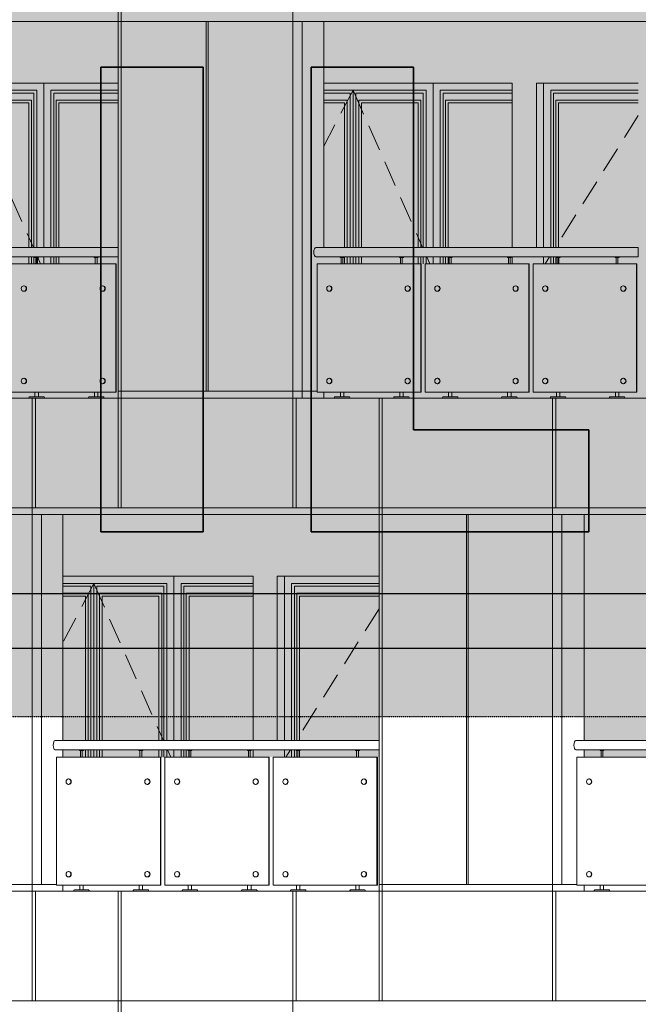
# Model space of a CAD drawing. Header units: millimetres. Extents: x 653421 to 888490, y -587092 to -202040.
# Tile 42 of 63: x 794705 to 799223, y -299101 to -291913. Entities that reach past the tile are written whole.
import ezdxf

# ---------------------------------------------------------------- set-up
doc = ezdxf.new("R2010")
doc.units = ezdxf.units.MM
doc.header["$LTSCALE"] = 0.05
doc.linetypes.add('DASHED', pattern=[19.05, 12.7, -6.35])
doc.linetypes.add('HIDDEN2', pattern=[0.1875, 0.125, -0.0625])
doc.layers.get('0').update_dxf_attribs({"lineweight": 0})
for name, color, linetype, lineweight in [('011 Dimension', 16, 'Continuous', 9), ('013 Door & Window', 48, 'Continuous', 9), ('A-Elev', 111, 'Continuous', 25)]:
    doc.layers.add(name, color=color, linetype=linetype, lineweight=lineweight)
doc.layers.add('A-20--T--WALLS', color=4, linetype='HIDDEN2')
pattern_1 = [(82.5, (607665.26, -236775.77), (-71.47627, 66.950698), [0, -77.216, 0, -86.36, 0, -82.55]), (52.5, (607665.26, -236775.77), (-37.802186, 164.94657), [0, -41.656, 0, -69.596, 0, -26.67]), (12.5, (607621.08, -236819.95), (111.659965, 112.066462), [0, -25.4, 0, -91.44, 0, -119.38]), (2.5, (607621.08, -236819.95), (76.45622, 139.51016), [0, -12.7, 0, -59.944, 0, -68.58])]

# ---------------------------------------------------------------- blocks, each defined once
blk = doc.blocks.new('A$C752A412A')
for p, q in [((-2243.7, 820, -0.4), (-2246.9, 820, -0.4)), ((-1673.6, 820, -0.4), (-1676.8, 820, -0.4)), ((-1457.9, 820, -0.4), (-1461, 820, -0.4)), ((-888.8, 820, -0.4), (-892, 820, -0.4)), ((-673.5, 820, -0.4), (-676.6, 820, -0.4)), ((-105.4, 820, -0.4), (-108.5, 820, -0.4)), ((-2246.9, 780, -0.4), (-2243.7, 780, -0.4)), ((-1676.8, 780, -0.4), (-1673.6, 780, -0.4)), ((-1461, 780, -0.4), (-1457.9, 780, -0.4)), ((-892, 780, -0.4), (-888.8, 780, -0.4)), ((-676.6, 780, -0.4), (-673.5, 780, -0.4)), ((-108.5, 780, -0.4), (-105.4, 780, -0.4)), ((-2243.7, 144.8, -0.4), (-2246.9, 144.8, -0.4)), ((-1673.6, 144.8, -0.4), (-1676.8, 144.8, -0.4)), ((-1457.9, 144.8, -0.4), (-1461, 144.8, -0.4)), ((-888.8, 144.8, -0.4), (-892, 144.8, -0.4)), ((-673.5, 144.8, -0.4), (-676.6, 144.8, -0.4)), ((-105.4, 144.8, -0.4), (-108.5, 144.8, -0.4)), ((-2246.9, 104.8, -0.4), (-2243.7, 104.8, -0.4)), ((-1676.8, 104.8, -0.4), (-1673.6, 104.8, -0.4)), ((-1461, 104.8, -0.4), (-1457.9, 104.8, -0.4)), ((-892, 104.8, -0.4), (-888.8, 104.8, -0.4)), ((-676.6, 104.8, -0.4), (-673.5, 104.8, -0.4)), ((-108.5, 104.8, -0.4), (-105.4, 104.8, -0.4))]:
    blk.add_line(p, q)
at = {"color": 195}
blk.add_lwpolyline([(-2343, 1031.6), (0, 1031.6), (0, 1100), (-2343, 1100)], dxfattribs=at)
at = {"lineweight": 0, "elevation": -0.4}
for points in [[(-2137.7, 1031.6), (-2137.7, 1027.5), (-2166.2, 1027.5), (-2166.2, 1031.6), (-2137.7, 1031.6)], [(-1706.8, 1031.6), (-1706.8, 1027.5), (-1735.3, 1027.5), (-1735.3, 1031.6), (-1706.8, 1031.6)], [(-1351.8, 1031.6), (-1351.8, 1027.5), (-1380.3, 1027.5), (-1380.3, 1031.6), (-1351.8, 1031.6)], [(-921.6, 1031.6), (-921.6, 1027.5), (-950.1, 1027.5), (-950.1, 1031.6), (-921.6, 1031.6)], [(-567.2, 1031.6), (-567.2, 1027.5), (-595.7, 1027.5), (-595.7, 1031.6), (-567.2, 1031.6)], [(-137.8, 1031.6), (-137.8, 1027.5), (-166.3, 1027.5), (-166.3, 1031.6), (-137.8, 1031.6)]]:
    blk.add_lwpolyline(points, close=True, dxfattribs=at)
for points in [[(-2158.9, 1027.5), (-2158.9, 980)], [(-2145.9, 1027.5), (-2145.9, 980)], [(-1728, 1027.5), (-1728, 980)], [(-1715, 1027.5), (-1715, 980)], [(-1373, 1027.5), (-1373, 980)], [(-1360, 1027.5), (-1360, 980)], [(-942.8, 1027.5), (-942.8, 980)], [(-929.8, 1027.5), (-929.8, 980)], [(-588.4, 1027.5), (-588.4, 980)], [(-575.4, 1027.5), (-575.4, 980)], [(-159, 1027.5), (-159, 980)], [(-146, 1027.5), (-146, 980)], [(-2164.4, 44.8), (-2164.4, 10)], [(-2139.6, 44.8), (-2139.6, 10)], [(-1733.4, 44.8), (-1733.4, 10)], [(-1708.6, 44.8), (-1708.6, 10)], [(-1378.4, 44.8), (-1378.4, 10)], [(-1353.6, 44.8), (-1353.6, 10)], [(-948.3, 44.8), (-948.3, 10)], [(-923.4, 44.8), (-923.4, 10)], [(-593.9, 44.8), (-593.9, 10)], [(-569.1, 44.8), (-569.1, 10)], [(-164.5, 44.8), (-164.5, 10)], [(-139.6, 44.8), (-139.6, 10)]]:
    blk.add_lwpolyline(points, dxfattribs=at)
for points in [[(-2095.4, 0), (-2208.5, 0), (-2208.2, 5.6, -0.39896), (-2203.6, 10), (-2100.4, 10, -0.39896), (-2095.7, 5.6), (-2095.4, 0)], [(-1664.5, 0), (-1777.6, 0), (-1777.3, 5.6, -0.39896), (-1772.7, 10), (-1669.4, 10, -0.39896), (-1664.8, 5.6), (-1664.5, 0)], [(-1309.5, 0), (-1422.6, 0), (-1422.3, 5.6, -0.39896), (-1417.7, 10), (-1314.4, 10, -0.39896), (-1309.8, 5.6), (-1309.5, 0)], [(-879.3, 0), (-992.4, 0), (-992.1, 5.6, -0.39896), (-987.5, 10), (-884.2, 10, -0.39896), (-879.6, 5.6), (-879.3, 0)], [(-524.9, 0), (-638, 0), (-637.7, 5.6, -0.39896), (-633.1, 10), (-529.9, 10, -0.39896), (-525.2, 5.6), (-524.9, 0)], [(-95.5, 0), (-208.6, 0), (-208.3, 5.6, -0.39896), (-203.7, 10), (-100.4, 10, -0.39896), (-95.8, 5.6), (-95.5, 0)]]:
    blk.add_lwpolyline(points, format="xyb", close=True, dxfattribs=at)
at = {"color": 195}
blk.add_ellipse((-2343, 1065.8, -0.4), major_axis=(0, -34.2), ratio=0.393092, start_param=3.141593, end_param=6.283185, dxfattribs=at)
for centre in [(-2246.9, 800, -0.4), (-1676.8, 800, -0.4), (-1461, 800, -0.4), (-892, 800, -0.4), (-676.6, 800, -0.4), (-108.5, 800, -0.4), (-2246.9, 124.8, -0.4), (-1676.8, 124.8, -0.4), (-1461, 124.8, -0.4), (-892, 124.8, -0.4), (-676.6, 124.8, -0.4), (-108.5, 124.8, -0.4)]:
    blk.add_ellipse(centre, major_axis=(0, -20), ratio=0.890967)
for centre in [(-2243.7, 800, -0.4), (-1673.6, 800, -0.4), (-1457.9, 800, -0.4), (-888.8, 800, -0.4), (-673.5, 800, -0.4), (-105.4, 800, -0.4), (-2243.7, 124.8, -0.4), (-1673.6, 124.8, -0.4), (-1457.9, 124.8, -0.4), (-888.8, 124.8, -0.4), (-673.5, 124.8, -0.4), (-105.4, 124.8, -0.4)]:
    blk.add_ellipse(centre, major_axis=(0, 20), ratio=0.862095, start_param=3.141593, end_param=6.283185)
at = {"layer": '011 Dimension', "color": 135, "lineweight": 0, "elevation": -0.4}
for points in [[(-1580.5, 980), (-2334.8, 980), (-2334.8, 44.8), (-1580.5, 44.8), (-1580.5, 980)], [(-1580.5, 44.8), (-1576.8, 44.8), (-1576.8, 980), (-1580.5, 980), (-1580.5, 44.8)], [(-795.8, 980), (-1548.8, 980), (-1548.8, 44.8), (-795.8, 44.8), (-795.8, 980)], [(-795.8, 980), (-792.1, 980), (-792.1, 44.8), (-795.8, 44.8)], [(-12.5, 980), (-764.2, 980), (-764.2, 44.8), (-12.5, 44.8), (-12.5, 980)], [(-8.6, 980), (-12.5, 980), (-12.5, 44.8), (-8.7, 44.8), (-8.7, 980)]]:
    blk.add_lwpolyline(points, close=True, dxfattribs=at)
blk = doc.blocks.new('A$C3D8D73C7')
for p, q in [((-2264.9, 820, -0.4), (-2268, 820, -0.4)), ((-1690.1, 820, -0.4), (-1693.2, 820, -0.4)), ((-1472.6, 820, -0.4), (-1475.7, 820, -0.4)), ((-898.7, 820, -0.4), (-901.9, 820, -0.4)), ((-681.6, 820, -0.4), (-684.7, 820, -0.4)), ((-108.7, 820, -0.4), (-111.9, 820, -0.4)), ((-2268, 780, -0.4), (-2264.9, 780, -0.4)), ((-1693.2, 780, -0.4), (-1690.1, 780, -0.4)), ((-1475.7, 780, -0.4), (-1472.6, 780, -0.4)), ((-901.9, 780, -0.4), (-898.7, 780, -0.4)), ((-684.7, 780, -0.4), (-681.6, 780, -0.4)), ((-111.9, 780, -0.4), (-108.7, 780, -0.4)), ((-2264.9, 144.8, -0.4), (-2268, 144.8, -0.4)), ((-1690.1, 144.8, -0.4), (-1693.2, 144.8, -0.4)), ((-1472.6, 144.8, -0.4), (-1475.7, 144.8, -0.4)), ((-898.7, 144.8, -0.4), (-901.9, 144.8, -0.4)), ((-681.6, 144.8, -0.4), (-684.7, 144.8, -0.4)), ((-108.7, 144.8, -0.4), (-111.9, 144.8, -0.4)), ((-2268, 104.8, -0.4), (-2264.9, 104.8, -0.4)), ((-1693.2, 104.8, -0.4), (-1690.1, 104.8, -0.4)), ((-1475.7, 104.8, -0.4), (-1472.6, 104.8, -0.4)), ((-901.9, 104.8, -0.4), (-898.7, 104.8, -0.4)), ((-684.7, 104.8, -0.4), (-681.6, 104.8, -0.4)), ((-111.9, 104.8, -0.4), (-108.7, 104.8, -0.4))]:
    blk.add_line(p, q)
at = {"color": 195}
blk.add_lwpolyline([(-2367.2, 1031.6), (0, 1031.6), (0, 1100), (-2367.2, 1100)], dxfattribs=at)
at = {"lineweight": 0, "elevation": -0.4}
for points in [[(-2159.5, 1031.6), (-2159.5, 1027.5), (-2188, 1027.5), (-2188, 1031.6), (-2159.5, 1031.6)], [(-1725, 1031.6), (-1725, 1027.5), (-1753.5, 1027.5), (-1753.5, 1031.6), (-1725, 1031.6)], [(-1367.1, 1031.6), (-1367.1, 1027.5), (-1395.6, 1027.5), (-1395.6, 1031.6), (-1367.1, 1031.6)], [(-933.3, 1031.6), (-933.3, 1027.5), (-961.8, 1027.5), (-961.8, 1031.6), (-933.3, 1031.6)], [(-576, 1031.6), (-576, 1027.5), (-604.5, 1027.5), (-604.5, 1031.6), (-576, 1031.6)], [(-142.9, 1031.6), (-142.9, 1027.5), (-171.4, 1027.5), (-171.4, 1031.6), (-142.9, 1031.6)]]:
    blk.add_lwpolyline(points, close=True, dxfattribs=at)
for points in [[(-2180.7, 1027.5), (-2180.7, 980)], [(-2167.7, 1027.5), (-2167.7, 980)], [(-1746.2, 1027.5), (-1746.2, 980)], [(-1733.2, 1027.5), (-1733.2, 980)], [(-1388.3, 1027.5), (-1388.3, 980)], [(-1375.3, 1027.5), (-1375.3, 980)], [(-954.5, 1027.5), (-954.5, 980)], [(-941.5, 1027.5), (-941.5, 980)], [(-597.1, 1027.5), (-597.1, 980)], [(-584.1, 1027.5), (-584.1, 980)], [(-164.1, 1027.5), (-164.1, 980)], [(-151.1, 1027.5), (-151.1, 980)], [(-2186.2, 44.8), (-2186.2, 10)], [(-2161.3, 44.8), (-2161.3, 10)], [(-1751.7, 44.8), (-1751.7, 10)], [(-1726.9, 44.8), (-1726.9, 10)], [(-1393.7, 44.8), (-1393.7, 10)], [(-1368.9, 44.8), (-1368.9, 10)], [(-960, 44.8), (-960, 10)], [(-935.1, 44.8), (-935.1, 10)], [(-602.6, 44.8), (-602.6, 10)], [(-577.8, 44.8), (-577.8, 10)], [(-169.6, 44.8), (-169.6, 10)], [(-144.8, 44.8), (-144.8, 10)]]:
    blk.add_lwpolyline(points, dxfattribs=at)
for points in [[(-2117.2, 0), (-2230.3, 0), (-2230, 5.6, -0.39896), (-2225.4, 10), (-2122.1, 10, -0.39896), (-2117.5, 5.6), (-2117.2, 0)], [(-1682.7, 0), (-1795.8, 0), (-1795.5, 5.6, -0.39896), (-1790.9, 10), (-1687.6, 10, -0.39896), (-1683, 5.6), (-1682.7, 0)], [(-1324.8, 0), (-1437.9, 0), (-1437.6, 5.6, -0.39896), (-1432.9, 10), (-1329.7, 10, -0.39896), (-1325.1, 5.6), (-1324.8, 0)], [(-891, 0), (-1004.1, 0), (-1003.8, 5.6, -0.39896), (-999.2, 10), (-895.9, 10, -0.39896), (-891.3, 5.6), (-891, 0)], [(-533.7, 0), (-646.8, 0), (-646.5, 5.6, -0.39896), (-641.8, 10), (-538.6, 10, -0.39896), (-534, 5.6), (-533.7, 0)], [(-100.6, 0), (-213.7, 0), (-213.4, 5.6, -0.39896), (-208.8, 10), (-105.6, 10, -0.39896), (-100.9, 5.6), (-100.6, 0)]]:
    blk.add_lwpolyline(points, format="xyb", close=True, dxfattribs=at)
at = {"color": 195}
blk.add_ellipse((-2367.2, 1065.8, -0.4), major_axis=(0, -34.2), ratio=0.37419, start_param=3.141593, end_param=6.283185, dxfattribs=at)
for centre in [(-2268, 800, -0.4), (-1693.2, 800, -0.4), (-1475.7, 800, -0.4), (-901.9, 800, -0.4), (-684.7, 800, -0.4), (-111.9, 800, -0.4), (-2268, 124.8, -0.4), (-1693.2, 124.8, -0.4), (-1475.7, 124.8, -0.4), (-901.9, 124.8, -0.4), (-684.7, 124.8, -0.4), (-111.9, 124.8, -0.4)]:
    blk.add_ellipse(centre, major_axis=(0, -20), ratio=0.898493)
for centre in [(-2264.9, 800, -0.4), (-1690.1, 800, -0.4), (-1472.6, 800, -0.4), (-898.7, 800, -0.4), (-681.6, 800, -0.4), (-108.7, 800, -0.4), (-2264.9, 124.8, -0.4), (-1690.1, 124.8, -0.4), (-1472.6, 124.8, -0.4), (-898.7, 124.8, -0.4), (-681.6, 124.8, -0.4), (-108.7, 124.8, -0.4)]:
    blk.add_ellipse(centre, major_axis=(0, 20), ratio=0.863678, start_param=3.141593, end_param=6.283185)
at = {"layer": '011 Dimension', "color": 135, "lineweight": 0, "elevation": -0.4}
for points in [[(-1596.4, 980), (-2356.9, 980), (-2356.9, 44.8), (-1596.4, 44.8), (-1596.4, 980)], [(-1596.4, 44.8), (-1592.9, 44.8), (-1592.9, 980), (-1596.4, 980), (-1596.4, 44.8)], [(-805.2, 980), (-1564.5, 980), (-1564.5, 44.8), (-805.2, 44.8), (-805.2, 980)], [(-805.2, 980), (-801.6, 980), (-801.6, 44.8), (-805.2, 44.8)], [(-15.3, 980), (-773.3, 980), (-773.3, 44.8), (-15.3, 44.8), (-15.3, 980)], [(-11.3, 980), (-15.3, 980), (-15.3, 44.8), (-11.7, 44.8), (-11.7, 980)]]:
    blk.add_lwpolyline(points, close=True, dxfattribs=at)
blk = doc.blocks.new('A$C0FCC1422')
for p, q in [((-2254.4, 820), (-2257.6, 820)), ((-1681.9, 820), (-1685.1, 820)), ((-1465.3, 820), (-1468.5, 820)), ((-893.8, 820), (-897, 820)), ((-677.6, 820), (-680.7, 820)), ((-107.1, 820), (-110.2, 820)), ((-2257.6, 780), (-2254.4, 780)), ((-1685.1, 780), (-1681.9, 780)), ((-1468.5, 780), (-1465.3, 780)), ((-897, 780), (-893.8, 780)), ((-680.7, 780), (-677.6, 780)), ((-110.2, 780), (-107.1, 780)), ((-2254.4, 144.8), (-2257.6, 144.8)), ((-1681.9, 144.8), (-1685.1, 144.8)), ((-1465.3, 144.8), (-1468.5, 144.8)), ((-893.8, 144.8), (-897, 144.8)), ((-677.6, 144.8), (-680.7, 144.8)), ((-107.1, 144.8), (-110.2, 144.8)), ((-2257.6, 104.8), (-2254.4, 104.8)), ((-1685.1, 104.8), (-1681.9, 104.8)), ((-1468.5, 104.8), (-1465.3, 104.8)), ((-897, 104.8), (-893.8, 104.8)), ((-680.7, 104.8), (-677.6, 104.8)), ((-110.2, 104.8), (-107.1, 104.8))]:
    blk.add_line(p, q)
at = {"color": 195, "elevation": 0.4}
blk.add_lwpolyline([(-2355.3, 1031.6), (0, 1031.6), (0, 1100), (-2355.3, 1100)], dxfattribs=at)
at = {"lineweight": 0}
for points in [[(-2148.7, 1031.6), (-2148.7, 1027.5), (-2177.2, 1027.5), (-2177.2, 1031.6), (-2148.7, 1031.6)], [(-1716, 1031.6), (-1716, 1027.5), (-1744.5, 1027.5), (-1744.5, 1031.6), (-1716, 1031.6)], [(-1359.5, 1031.6), (-1359.5, 1027.5), (-1388, 1027.5), (-1388, 1031.6), (-1359.5, 1031.6)], [(-927.5, 1031.6), (-927.5, 1027.5), (-956, 1027.5), (-956, 1031.6), (-927.5, 1031.6)], [(-571.6, 1031.6), (-571.6, 1027.5), (-600.1, 1027.5), (-600.1, 1031.6), (-571.6, 1031.6)], [(-140.4, 1031.6), (-140.4, 1027.5), (-168.9, 1027.5), (-168.9, 1031.6), (-140.4, 1031.6)]]:
    blk.add_lwpolyline(points, close=True, dxfattribs=at)
for points in [[(-2169.9, 1027.5), (-2169.9, 980)], [(-2156.9, 1027.5), (-2156.9, 980)], [(-1737.2, 1027.5), (-1737.2, 980)], [(-1724.2, 1027.5), (-1724.2, 980)], [(-1380.7, 1027.5), (-1380.7, 980)], [(-1367.7, 1027.5), (-1367.7, 980)], [(-948.7, 1027.5), (-948.7, 980)], [(-935.7, 1027.5), (-935.7, 980)], [(-592.8, 1027.5), (-592.8, 980)], [(-579.8, 1027.5), (-579.8, 980)], [(-161.6, 1027.5), (-161.6, 980)], [(-148.6, 1027.5), (-148.6, 980)], [(-2175.4, 44.8), (-2175.4, 10)], [(-2150.6, 44.8), (-2150.6, 10)], [(-1742.6, 44.8), (-1742.6, 10)], [(-1717.8, 44.8), (-1717.8, 10)], [(-1386.2, 44.8), (-1386.2, 10)], [(-1361.3, 44.8), (-1361.3, 10)], [(-954.2, 44.8), (-954.2, 10)], [(-929.3, 44.8), (-929.3, 10)], [(-598.3, 44.8), (-598.3, 10)], [(-573.5, 44.8), (-573.5, 10)], [(-167, 44.8), (-167, 10)], [(-142.2, 44.8), (-142.2, 10)]]:
    blk.add_lwpolyline(points, dxfattribs=at)
for points in [[(-2106.4, 0), (-2219.5, 0), (-2219.2, 5.6, -0.39896), (-2214.6, 10), (-2111.4, 10, -0.39896), (-2106.7, 5.6), (-2106.4, 0)], [(-1673.7, 0), (-1786.8, 0), (-1786.5, 5.6, -0.39896), (-1781.9, 10), (-1678.6, 10, -0.39896), (-1674, 5.6), (-1673.7, 0)], [(-1317.2, 0), (-1430.3, 0), (-1430, 5.6, -0.39896), (-1425.4, 10), (-1322.1, 10, -0.39896), (-1317.5, 5.6), (-1317.2, 0)], [(-885.2, 0), (-998.3, 0), (-998, 5.6, -0.39896), (-993.4, 10), (-890.1, 10, -0.39896), (-885.5, 5.6), (-885.2, 0)], [(-529.3, 0), (-642.4, 0), (-642.1, 5.6, -0.39896), (-637.5, 10), (-534.3, 10, -0.39896), (-529.6, 5.6), (-529.3, 0)], [(-98.1, 0), (-211.2, 0), (-210.9, 5.6, -0.39896), (-206.2, 10), (-103, 10, -0.39896), (-98.4, 5.6), (-98.1, 0)]]:
    blk.add_lwpolyline(points, format="xyb", close=True, dxfattribs=at)
at = {"color": 195}
blk.add_ellipse((-2355.3, 1065.8, -1.6), major_axis=(0, -34.2), ratio=0.421124, start_param=3.141593, end_param=6.283185, dxfattribs=at)
for centre in [(-2257.6, 800), (-1685.1, 800), (-1468.5, 800), (-897, 800), (-680.7, 800), (-110.2, 800), (-2257.6, 124.8), (-1685.1, 124.8), (-1468.5, 124.8), (-897, 124.8), (-680.7, 124.8), (-110.2, 124.8)]:
    blk.add_ellipse(centre, major_axis=(0, -20), ratio=0.894776)
for centre in [(-2254.4, 800), (-1681.9, 800), (-1465.3, 800), (-893.8, 800), (-677.6, 800), (-107.1, 800), (-2254.4, 124.8), (-1681.9, 124.8), (-1465.3, 124.8), (-893.8, 124.8), (-677.6, 124.8), (-107.1, 124.8)]:
    blk.add_ellipse(centre, major_axis=(0, 20), ratio=0.862937, start_param=3.141593, end_param=6.283185)
at = {"layer": '011 Dimension', "color": 135, "lineweight": 0}
for points in [[(-2346, 980), (-2346, 44.8), (-1588.5, 44.8), (-1588.5, 980), (-2333, 980)], [(-1584.9, 980), (-1588.5, 980), (-1588.5, 44.8), (-1584.9, 44.8), (-1584.9, 980)], [(-800.5, 980), (-1556.7, 980), (-1556.7, 44.8), (-800.5, 44.8), (-800.5, 980)], [(-800.5, 980), (-796.9, 980), (-796.9, 44.8), (-800.5, 44.8)], [(-13.9, 980), (-768.8, 980), (-768.8, 44.8), (-13.9, 44.8), (-13.9, 980)], [(-13.9, 980), (-13.9, 44.8), (-10.2, 44.8), (-10.2, 980), (-13.9, 980)]]:
    blk.add_lwpolyline(points, close=True, dxfattribs=at)
blk = doc.blocks.new('A$C47DB5FB3')
for p, q in [((-2275.1, 820), (-2278.3, 820)), ((-1698.1, 820), (-1701.2, 820)), ((-1479.7, 820), (-1482.8, 820)), ((-903.6, 820), (-906.7, 820)), ((-685.6, 820), (-688.7, 820)), ((-110.4, 820), (-113.5, 820)), ((-2278.3, 780), (-2275.1, 780)), ((-1701.2, 780), (-1698.1, 780)), ((-1482.8, 780), (-1479.7, 780)), ((-906.7, 780), (-903.6, 780)), ((-688.7, 780), (-685.6, 780)), ((-113.5, 780), (-110.4, 780)), ((-2275.1, 144.8), (-2278.3, 144.8)), ((-1698.1, 144.8), (-1701.2, 144.8)), ((-1479.7, 144.8), (-1482.8, 144.8)), ((-903.6, 144.8), (-906.7, 144.8)), ((-685.6, 144.8), (-688.7, 144.8)), ((-110.4, 144.8), (-113.5, 144.8)), ((-2278.3, 104.8), (-2275.1, 104.8)), ((-1701.2, 104.8), (-1698.1, 104.8)), ((-1482.8, 104.8), (-1479.7, 104.8)), ((-906.7, 104.8), (-903.6, 104.8)), ((-688.7, 104.8), (-685.6, 104.8)), ((-113.5, 104.8), (-110.4, 104.8))]:
    blk.add_line(p, q)
at = {"color": 195, "elevation": 0.4}
blk.add_lwpolyline([(-2379, 1031.6), (0, 1031.6), (0, 1100), (-2379, 1100)], dxfattribs=at)
at = {"lineweight": 0}
for points in [[(-2170.1, 1031.6), (-2170.1, 1027.5), (-2198.6, 1027.5), (-2198.6, 1031.6), (-2170.1, 1031.6)], [(-1733.9, 1031.6), (-1733.9, 1027.5), (-1762.4, 1027.5), (-1762.4, 1031.6), (-1733.9, 1031.6)], [(-1374.5, 1031.6), (-1374.5, 1027.5), (-1403, 1027.5), (-1403, 1031.6), (-1374.5, 1031.6)], [(-939, 1031.6), (-939, 1027.5), (-967.5, 1027.5), (-967.5, 1031.6), (-939, 1031.6)], [(-580.3, 1031.6), (-580.3, 1027.5), (-608.7, 1027.5), (-608.7, 1031.6), (-580.3, 1031.6)], [(-145.5, 1031.6), (-145.5, 1027.5), (-174, 1027.5), (-174, 1031.6), (-145.5, 1031.6)]]:
    blk.add_lwpolyline(points, close=True, dxfattribs=at)
for points in [[(-2191.3, 1027.5), (-2191.3, 980)], [(-2178.3, 1027.5), (-2178.3, 980)], [(-1755.1, 1027.5), (-1755.1, 980)], [(-1742.1, 1027.5), (-1742.1, 980)], [(-1395.7, 1027.5), (-1395.7, 980)], [(-1382.7, 1027.5), (-1382.7, 980)], [(-960.2, 1027.5), (-960.2, 980)], [(-947.2, 1027.5), (-947.2, 980)], [(-601.4, 1027.5), (-601.4, 980)], [(-588.4, 1027.5), (-588.4, 980)], [(-166.7, 1027.5), (-166.7, 980)], [(-153.7, 1027.5), (-153.7, 980)], [(-2196.7, 44.8), (-2196.7, 10)], [(-2171.9, 44.8), (-2171.9, 10)], [(-1760.5, 44.8), (-1760.5, 10)], [(-1735.7, 44.8), (-1735.7, 10)], [(-1401.2, 44.8), (-1401.2, 10)], [(-1376.4, 44.8), (-1376.4, 10)], [(-965.7, 44.8), (-965.7, 10)], [(-940.9, 44.8), (-940.9, 10)], [(-606.9, 44.8), (-606.9, 10)], [(-582.1, 44.8), (-582.1, 10)], [(-172.1, 44.8), (-172.1, 10)], [(-147.3, 44.8), (-147.3, 10)]]:
    blk.add_lwpolyline(points, dxfattribs=at)
for points in [[(-2127.8, 0), (-2240.9, 0), (-2240.6, 5.6, -0.39896), (-2236, 10), (-2132.7, 10, -0.39896), (-2128.1, 5.6), (-2127.8, 0)], [(-1691.6, 0), (-1804.7, 0), (-1804.4, 5.6, -0.39896), (-1799.8, 10), (-1696.5, 10, -0.39896), (-1691.9, 5.6), (-1691.6, 0)], [(-1332.2, 0), (-1445.3, 0), (-1445, 5.6, -0.39896), (-1440.4, 10), (-1337.2, 10, -0.39896), (-1332.5, 5.6), (-1332.2, 0)], [(-896.7, 0), (-1009.8, 0), (-1009.5, 5.6, -0.39896), (-1004.9, 10), (-901.7, 10, -0.39896), (-897, 5.6), (-896.7, 0)], [(-538, 0), (-651, 0), (-650.8, 5.6, -0.39896), (-646.1, 10), (-542.9, 10, -0.39896), (-538.2, 5.6), (-538, 0)], [(-103.2, 0), (-216.3, 0), (-216, 5.6, -0.39896), (-211.3, 10), (-108.1, 10, -0.39896), (-103.5, 5.6), (-103.2, 0)]]:
    blk.add_lwpolyline(points, format="xyb", close=True, dxfattribs=at)
at = {"color": 195}
blk.add_ellipse((-2379, 1065.8, -2), major_axis=(0, -34.2), ratio=0.365031, start_param=3.141593, end_param=6.283185, dxfattribs=at)
for centre in [(-2278.3, 800), (-1701.2, 800), (-1482.8, 800), (-906.7, 800), (-688.7, 800), (-113.5, 800), (-2278.3, 124.8), (-1701.2, 124.8), (-1482.8, 124.8), (-906.7, 124.8), (-688.7, 124.8), (-113.5, 124.8)]:
    blk.add_ellipse(centre, major_axis=(0, -20), ratio=0.90213)
for centre in [(-2275.1, 800), (-1698.1, 800), (-1479.7, 800), (-903.6, 800), (-685.6, 800), (-110.4, 800), (-2275.1, 124.8), (-1698.1, 124.8), (-1479.7, 124.8), (-903.6, 124.8), (-685.6, 124.8), (-110.4, 124.8)]:
    blk.add_ellipse(centre, major_axis=(0, 20), ratio=0.864318, start_param=3.141593, end_param=6.283185)
at = {"layer": '011 Dimension', "color": 135, "lineweight": 0}
for points in [[(-2367.7, 44.8), (-1604.1, 44.8), (-1604.1, 980), (-2367.7, 980), (-2367.7, 44.8)], [(-1604.1, 44.8), (-1600.7, 44.8), (-1600.7, 980), (-1604.1, 980), (-1604.1, 44.8)], [(-809.7, 980), (-1572, 980), (-1572, 44.8), (-809.7, 44.8), (-809.7, 980)], [(-809.7, 980), (-806.3, 980), (-806.3, 44.8), (-809.7, 44.8)], [(-16.7, 980), (-777.7, 980), (-777.7, 44.8), (-16.7, 44.8), (-16.7, 980)], [(-16.7, 980), (-16.7, 44.8), (-13.2, 44.8), (-13.2, 980), (-16.7, 980)]]:
    blk.add_lwpolyline(points, close=True, dxfattribs=at)
blk = doc.blocks.new('*U121')
at = {"layer": '013 Door & Window', "color": 0, "lineweight": -2}
for points in [[(691.3, -51.9), (51.9, -51.9), (51.9, -1200)], [(691.3, -72.8), (72.8, -72.8), (72.8, -1200)], [(691.3, -124.7), (89.4, -124.7), (89.4, -1200)], [(691.3, -144.7), (109.4, -144.7), (109.4, -1200)], [(0, -1268.4), (0, -1320)], [(51.9, -1268.4), (51.9, -1320)], [(72.8, -1268.4), (72.8, -1320)], [(89.4, -1268.4), (89.4, -1320)], [(109.4, -1268.4), (109.4, -1320)]]:
    blk.add_lwpolyline(points, dxfattribs=at)
at = {"layer": '013 Door & Window', "color": 0, "linetype": 'DASHED', "lineweight": -2, "ltscale": 300}
for points in [[(691.3, -237), (86.5, -1200)], [(43.5, -1268.4), (11.1, -1320)]]:
    blk.add_lwpolyline(points, dxfattribs=at)
blk = doc.blocks.new('A$C66DF2B84')
for p, q in [((577.7, -1200), (577.7, 0)), ((577.7, -1320), (577.7, -1268.4))]:
    blk.add_line(p, q)
at = {"layer": '013 Door & Window', "color": 0, "lineweight": -2}
for points in [[(0, -1200), (0, 0)], [(-585.2, -1200), (-585.2, -51.9), (-812.5, -51.9)], [(-585.2, -1200), (-585.2, -51.9), (-51.9, -51.9), (-51.9, -1200)], [(577.7, -51.9), (51.9, -51.9), (51.9, -1200)], [(-606.1, -1200), (-606.1, -72.8), (-812.5, -72.8)], [(-626.9, -1200), (-626.9, -124.7), (-812.5, -124.7)], [(-564.3, -1200), (-564.3, -72.8), (-72.8, -72.8), (-72.8, -1200)], [(-543.5, -1200), (-543.5, -124.7), (-89.4, -124.7), (-89.4, -1200)], [(577.7, -72.8), (72.8, -72.8), (72.8, -1200)], [(577.7, -124.7), (89.4, -124.7), (89.4, -1200)], [(-646.9, -1200), (-646.9, -144.7), (-812.5, -144.7)], [(-523.5, -1200), (-523.5, -144.7), (-109.4, -144.7), (-109.4, -1200)], [(577.7, -144.7), (110.3, -144.7), (110.3, -1200)], [(-646.9, -1320), (-646.9, -1268.4)], [(-626.9, -1320), (-626.9, -1268.4)], [(-606.1, -1320), (-606.1, -1268.4)], [(-585.2, -1320), (-585.2, -1268.4)], [(-585.2, -1320), (-585.2, -1268.4)], [(-564.3, -1320), (-564.3, -1268.4)], [(-543.5, -1320), (-543.5, -1268.4)], [(-523.5, -1320), (-523.5, -1268.4)], [(-109.4, -1268.4), (-109.4, -1320)], [(-89.4, -1268.4), (-89.4, -1320)], [(-72.8, -1268.4), (-72.8, -1320)], [(-51.9, -1268.4), (-51.9, -1320)], [(0, -1320), (0, -1268.4)], [(51.9, -1268.4), (51.9, -1320)], [(72.8, -1268.4), (72.8, -1320)], [(89.4, -1268.4), (89.4, -1320)], [(110.3, -1268.4), (110.3, -1320)]]:
    blk.add_lwpolyline(points, dxfattribs=at)
at = {"layer": '013 Door & Window', "color": 0, "linetype": 'DASHED', "lineweight": -2, "ltscale": 300}
for points in [[(-585.2, -51.9), (-812.5, -487.5)], [(-585.2, -51.9), (-76.8, -1200)], [(-46.5, -1268.4), (-23.7, -1320)]]:
    blk.add_lwpolyline(points, dxfattribs=at)
blk = doc.blocks.new('*U117')
at = {"layer": '013 Door & Window', "color": 0, "lineweight": -2}
for points in [[(1799.9, 0), (0, 0)], [(1258.1, -1200), (1258.1, 0), (0, 0), (0, -1200)], [(672.9, -1200), (672.9, -51.9), (51.9, -51.9), (51.9, -1200)], [(672.9, -1200), (672.9, -51.9), (1206.2, -51.9), (1206.2, -1200)], [(1799.9, -51.9), (1310, -51.9), (1310, -1200)], [(652, -1200), (652, -72.8), (72.8, -72.8), (72.8, -1200)], [(631.2, -1200), (631.2, -124.7), (89.4, -124.7), (89.4, -1200)], [(693.8, -1200), (693.8, -72.8), (1185.3, -72.8), (1185.3, -1200)], [(714.6, -1200), (714.6, -124.7), (1168.7, -124.7), (1168.7, -1200)], [(1799.9, -72.8), (1330.9, -72.8), (1330.9, -1200)], [(1799.9, -124.7), (1347.5, -124.7), (1347.5, -1200)], [(611.2, -1200), (611.2, -144.7), (109.4, -144.7), (109.4, -1200)], [(734.6, -1200), (734.6, -144.7), (1148.7, -144.7), (1148.7, -1200)], [(1799.9, -144.7), (1368.4, -144.7), (1368.4, -1200)], [(0, -1268.4), (0, -1320)], [(51.9, -1268.4), (51.9, -1320)], [(72.8, -1268.4), (72.8, -1320)], [(89.4, -1268.4), (89.4, -1320)], [(109.4, -1268.4), (109.4, -1320)], [(611.2, -1320), (611.2, -1268.4)], [(631.2, -1320), (631.2, -1268.4)], [(652, -1320), (652, -1268.4)], [(672.9, -1320), (672.9, -1268.4)], [(672.9, -1320), (672.9, -1268.4)], [(693.8, -1320), (693.8, -1268.4)], [(714.6, -1320), (714.6, -1268.4)], [(734.6, -1320), (734.6, -1268.4)], [(1148.7, -1268.4), (1148.7, -1320)], [(1168.7, -1268.4), (1168.7, -1320)], [(1185.3, -1268.4), (1185.3, -1320)], [(1206.2, -1268.4), (1206.2, -1320)], [(1258.1, -1320), (1258.1, -1268.4)], [(1310, -1268.4), (1310, -1320)], [(1330.9, -1268.4), (1330.9, -1320)], [(1347.5, -1268.4), (1347.5, -1320)], [(1368.4, -1268.4), (1368.4, -1320)]]:
    blk.add_lwpolyline(points, dxfattribs=at)
at = {"layer": '013 Door & Window', "color": 0, "linetype": 'DASHED', "lineweight": -2, "ltscale": 300}
for points in [[(672.9, -51.9), (73.7, -1200)], [(672.9, -51.9), (1181.3, -1200)], [(38, -1268.4), (11.1, -1320)], [(1211.6, -1268.4), (1234.4, -1320)]]:
    blk.add_lwpolyline(points, dxfattribs=at)
blk = doc.blocks.new('*U130')
for points in [[(577.7, -1200), (577.7, 0)], [(577.7, -1320), (577.7, -1268.4)]]:
    blk.add_lwpolyline(points)
at = {"layer": '013 Door & Window', "color": 0, "lineweight": -2}
for points in [[(0, -1200), (0, 0)], [(-585.2, -1200), (-585.2, -51.9), (-798.5, -51.9)], [(-585.2, -1200), (-585.2, -51.9), (-51.9, -51.9), (-51.9, -1200)], [(577.7, -51.9), (51.9, -51.9), (51.9, -1200)], [(-606.1, -1200), (-606.1, -72.8), (-798.5, -72.8)], [(-626.9, -1200), (-626.9, -124.7), (-798.5, -124.7)], [(-564.3, -1200), (-564.3, -72.8), (-72.8, -72.8), (-72.8, -1200)], [(-543.5, -1200), (-543.5, -124.7), (-89.4, -124.7), (-89.4, -1200)], [(577.7, -72.8), (72.8, -72.8), (72.8, -1200)], [(577.7, -124.7), (89.4, -124.7), (89.4, -1200)], [(-646.9, -1200), (-646.9, -144.7), (-798.5, -144.7)], [(-523.5, -1200), (-523.5, -144.7), (-109.4, -144.7), (-109.4, -1200)], [(577.7, -144.7), (110.3, -144.7), (110.3, -1200)], [(-646.9, -1320), (-646.9, -1268.4)], [(-626.9, -1320), (-626.9, -1268.4)], [(-606.1, -1320), (-606.1, -1268.4)], [(-585.2, -1320), (-585.2, -1268.4)], [(-585.2, -1320), (-585.2, -1268.4)], [(-564.3, -1320), (-564.3, -1268.4)], [(-543.5, -1320), (-543.5, -1268.4)], [(-523.5, -1320), (-523.5, -1268.4)], [(-109.4, -1268.4), (-109.4, -1320)], [(-89.4, -1268.4), (-89.4, -1320)], [(-72.8, -1268.4), (-72.8, -1320)], [(-51.9, -1268.4), (-51.9, -1320)], [(0, -1320), (0, -1268.4)], [(51.9, -1268.4), (51.9, -1320)], [(72.8, -1268.4), (72.8, -1320)], [(89.4, -1268.4), (89.4, -1320)], [(110.3, -1268.4), (110.3, -1320)]]:
    blk.add_lwpolyline(points, dxfattribs=at)
at = {"layer": '013 Door & Window', "color": 0, "linetype": 'DASHED', "lineweight": -2, "ltscale": 300}
for points in [[(-585.2, -51.9), (-798.5, -460.6)], [(-585.2, -51.9), (-76.8, -1200)], [(-46.5, -1268.4), (-23.7, -1320)]]:
    blk.add_lwpolyline(points, dxfattribs=at)
blk = doc.blocks.new('CHD TM')
at = {"linetype": 'Continuous', "lineweight": 0, "true_color": 0xffffff}
h = blk.add_hatch(color=7, dxfattribs=at)
h.dxf.hatch_style = 1
h.paths.add_polyline_path([(111427.1, 4241.1), (110678.3, 4241.1), (110678.3, 850), (111427.1, 850)])
h = blk.add_hatch(color=7, dxfattribs=at)
h.dxf.hatch_style = 1
h.paths.add_polyline_path([(112963.3, 4241.1), (112214.5, 4241.1), (112214.5, 850), (114243.1, 850), (114243.1, 1593.2), (112963.3, 1593.2)])
at = {"layer": 'A-Elev', "color": 250, "linetype": 'Continuous', "lineweight": 35}
for p, q in [((110678.3, 850), (110678.3, 4241.1)), ((110678.3, 4241.1), (111427.1, 4241.1)), ((111427.1, 850), (111427.1, 4241.1)), ((112214.5, 850), (112214.5, 4241.1)), ((112214.5, 4241.1), (112963.3, 4241.1)), ((112963.3, 1593.2), (112963.3, 4241.1)), ((112963.3, 1593.2), (114243.1, 1593.2)), ((114243.1, 850), (114243.1, 1593.2)), ((110678.3, 850), (111427.1, 850)), ((112214.5, 850), (114243.1, 850))]:
    blk.add_line(p, q, dxfattribs=at)
at = {"layer": 'A-Elev', "color": 7, "linetype": 'Continuous', "lineweight": 25}
for p, q in [((103964.4, 400), (133519.3, 400)), ((97431.6, 0), (133878.8, 0))]:
    blk.add_line(p, q, dxfattribs=at)

msp = doc.modelspace()

# ---------------------------------------------------------------- hatches: boundary and pattern name
at = {"lineweight": 0, "true_color": 0xffffff, "transparency": 33554648}
h = msp.add_hatch(color=7, dxfattribs=at)
h.dxf.hatch_style = 1
h.paths.add_polyline_path([(835541.6, -276658.3), (746080, -276658.3), (746080, -297001.1), (835541.6, -297001.1)])
at = {"lineweight": 0, "true_color": 0xb5b5b5}
h = msp.add_hatch(dxfattribs=at)
h.set_pattern_fill('AR-SAND', color=253, scale=2, angle=45, style=0)
h.set_pattern_definition(pattern_1)
h.paths.add_polyline_path([(821254.3, -293575.8), (821254.3, -291925.7), (819142, -291925.7), (819142, -293575.8)])
h.paths.add_polyline_path([(821254.3, -293695.8), (821254.3, -293644.2), (819142, -293644.2), (819142, -293695.8)])
h.paths.add_polyline_path([(817672.7, -293575.8), (817672.7, -291925.7), (815527.5, -291925.7), (815527.5, -293575.8)])
h.paths.add_polyline_path([(817672.7, -293695.8), (817672.7, -293644.2), (815527.5, -293644.2), (815527.5, -293695.8)])
h.paths.add_polyline_path([(814055.6, -293575.8), (814055.6, -291925.7), (811878.4, -291925.7), (811878.4, -293575.8)])
h.paths.add_polyline_path([(814055.6, -293695.8), (814055.6, -293644.2), (811878.4, -293644.2), (811878.4, -293695.8)])
h.paths.add_polyline_path([(810401.5, -291925.7), (808193.1, -291925.7), (808193.1, -293575.8), (810401.5, -293575.8)])
h.paths.add_polyline_path([(808193.1, -293695.8), (810401.5, -293695.8), (810401.5, -293644.2), (808193.1, -293644.2)])
h.paths.add_polyline_path([(799223, -291925.7), (796926.3, -291925.7), (796926.3, -293575.8), (799223, -293575.8)])
h.paths.add_polyline_path([(796926.3, -293695.8), (799223, -293695.8), (799223, -293644.2), (796926.3, -293644.2)])
h.paths.add_polyline_path([(795423.5, -291925.7), (793099.1, -291925.7), (793099.1, -293575.8), (795423.5, -293575.8)])
h.paths.add_polyline_path([(793099.1, -293695.8), (795423.5, -293695.8), (795423.5, -293644.2), (793099.1, -293644.2)])
h.paths.add_polyline_path([(791588.3, -291925.7), (789237.1, -291925.7), (789237.1, -293575.8), (791588.3, -293575.8)])
h.paths.add_polyline_path([(789237.1, -293695.8), (791588.3, -293695.8), (791588.3, -293644.2), (789237.1, -293644.2)])
h = msp.add_hatch(dxfattribs=at)
h.set_pattern_fill('AR-SAND', color=253, scale=2, angle=45, style=0)
h.set_pattern_definition(pattern_1)
h.paths.add_polyline_path([(819466.6, -297175.8), (819466.6, -295525.7), (817337.8, -295525.7), (817337.8, -297175.8)])
h.paths.add_polyline_path([(819466.6, -297295.8), (819466.6, -297244.2), (817337.8, -297244.2), (817337.8, -297295.8)])
h.paths.add_polyline_path([(815868.9, -297175.8), (815868.9, -295525.7), (813707.6, -295525.7), (813707.6, -297175.8)])
h.paths.add_polyline_path([(815868.9, -297295.8), (815868.9, -297244.2), (813707.6, -297244.2), (813707.6, -297295.8)])
h.paths.add_polyline_path([(812232.9, -297175.8), (812232.9, -295525.7), (810039.7, -295525.7), (810039.7, -297175.8)])
h.paths.add_polyline_path([(812232.9, -297295.8), (812232.9, -297244.2), (810039.7, -297244.2), (810039.7, -297295.8)])
h.paths.add_polyline_path([(801109.5, -297175.8), (801109.5, -295525.7), (798827, -295525.7), (798827, -297175.8)])
h.paths.add_polyline_path([(801109.5, -297295.8), (801109.5, -297244.2), (798827, -297244.2), (798827, -297295.8)])
h.paths.add_polyline_path([(797329.9, -297175.8), (797329.9, -295525.7), (795019.2, -295525.7), (795019.2, -297175.8)])
h.paths.add_polyline_path([(797329.9, -297295.8), (797329.9, -297244.2), (795019.2, -297244.2), (795019.2, -297295.8)])
h.paths.add_polyline_path([(793510.1, -297175.8), (793510.1, -295525.7), (791171, -295525.7), (791171, -297175.8)])
h.paths.add_polyline_path([(793510.1, -297295.8), (793510.1, -297244.2), (791171, -297244.2), (791171, -297295.8)])

# ---------------------------------------------------------------- linework, layer by layer
at = {"color": 0}
for p, q in [((787704.6, -291925.7), (822633.1, -291925.7)), ((789095.3, -291925.7), (822633.1, -291925.7)), ((794821.7, -294675.8), (794821.7, -295475.7)), ((796723.8, -295475.7), (796723.8, -294675.8)), ((798619.5, -294675.8), (798619.5, -295475.7)), ((787704.6, -295475.7), (822633.1, -295475.7)), ((787704.6, -295525.7), (822633.1, -295525.7)), ((794865.6, -295525.7), (794865.6, -298225.8)), ((795019.2, -295525.7), (795019.2, -297175.8)), ((798665.6, -295525.7), (798665.6, -298225.8)), ((798827, -295525.7), (798827, -297175.8)), ((796723.8, -299075.7), (796723.8, -298275.8)), ((787703.8, -299075.7), (822633.1, -299075.7))]:
    msp.add_line(p, q, dxfattribs=at)
for p, q in [((799222.9, -292375.8), (798478.8, -292375.8)), ((787704.6, -294675.8), (822633.1, -294675.8)), ((795423.5, -294625.8), (796877, -294625.8)), ((796926.3, -294675.8), (796926.3, -294630.9)), ((796409.4, -295975.8), (795019.2, -295975.8)), ((797329.9, -295975.8), (796585.8, -295975.8)), ((795019.2, -297244.2), (795019.2, -297295.8)), ((798827, -297244.2), (798827, -297295.8)), ((787704.6, -298275.8), (822633.1, -298275.8)), ((793495.5, -298225.8), (794972.9, -298225.8)), ((795019.2, -298230.9), (795019.2, -298275.8)), ((797329.9, -298225.8), (798774.7, -298225.8)), ((798827, -298230.9), (798827, -298275.8))]:
    msp.add_line(p, q)
for points in [[(795423.5, -294675.8), (795423.5, -291075.8)], [(795447.4, -294675.8), (795447.4, -291075.8)], [(796700, -294675.8), (796700, -291075.8)], [(796066.7, -294625.8), (796066.7, -291925.7)], [(796080.6, -294625.8), (796080.6, -291925.7)], [(796768.8, -294675.8), (796768.8, -291925.7)], [(796926.3, -293575.8), (796926.3, -291925.7)], [(793566.5, -292375.8), (795423.5, -292375.8)], [(794797.1, -294675.8), (794797.1, -298275.8)], [(795423.5, -295475.7), (795423.5, -294675.8)], [(795447.4, -295475.7), (795447.4, -294675.8)], [(796700, -295475.7), (796700, -294675.8)], [(797329.9, -294675.8), (797329.9, -298275.8)], [(797353, -294675.8), (797353, -298275.8)], [(798596.4, -294675.8), (798596.4, -298275.8)], [(797967.8, -295525.7), (797967.8, -298225.8)], [(797981.6, -295525.7), (797981.6, -298225.8)], [(794797.1, -298275.8), (794797.1, -299075.7)], [(794821.7, -298275.8), (794821.7, -298275.8)], [(794821.7, -298275.8), (794821.7, -299075.7)], [(795423.5, -301875.8), (795423.5, -298275.8)], [(795447.4, -301875.8), (795447.4, -298275.8)], [(796700, -301875.8), (796700, -298275.8)], [(797329.9, -298275.8), (797329.9, -299075.7)], [(797353, -298275.8), (797353, -299075.7)], [(798596.4, -298275.8), (798596.4, -299075.7)], [(798619.5, -298275.8), (798619.5, -298275.8)], [(798619.5, -298275.8), (798619.5, -299075.7)]]:
    msp.add_lwpolyline(points, dxfattribs=at)
for points in [[(798302.5, -292375.8), (796926.3, -292375.8)], [(798478.8, -293575.8), (798478.8, -292375.8)], [(798531.6, -293575.8), (798531.6, -292375.8)], [(796409.4, -297175.8), (796409.4, -295975.8)], [(796585.8, -297175.8), (796585.8, -295975.8)], [(796638.6, -297175.8), (796638.6, -295975.8)]]:
    msp.add_lwpolyline(points)
at = {"layer": 'A-20--T--WALLS'}
msp.add_line((834399.2, -297001.1), (747348.3, -297001.1), dxfattribs=at)

# ---------------------------------------------------------------- block references
at = {"color": 252}
for name, p in [('*U117', (793623.6, -292375.8, 23068.7)), ('*U130', (797724.8, -292375.8, 34603.5)), ('*U121', (798531.6, -292375.8, 34603.5)), ('A$C66DF2B84', (795831.7, -295975.8, 11534.3)), ('*U121', (796638.6, -295975.8, 11534.3))]:
    msp.add_blockref(name, p, dxfattribs=at)
for name, p in [('A$C47DB5FB3', (795423.5, -294675.8, 34603.9)), ('A$C0FCC1422', (799223, -294675.8, 34603.9)), ('A$C3D8D73C7', (797329.9, -298275.8, 23069.1)), ('A$C752A412A', (801109.5, -298275.8, 11535.2))]:
    msp.add_blockref(name, p)
at = {"layer": 'A-Elev', "color": 111, "linetype": 'Continuous', "lineweight": 25}
msp.add_blockref('CHD TM', (684619, -296501.1, 36.3), dxfattribs=at)

doc.saveas('drawing.dxf')
